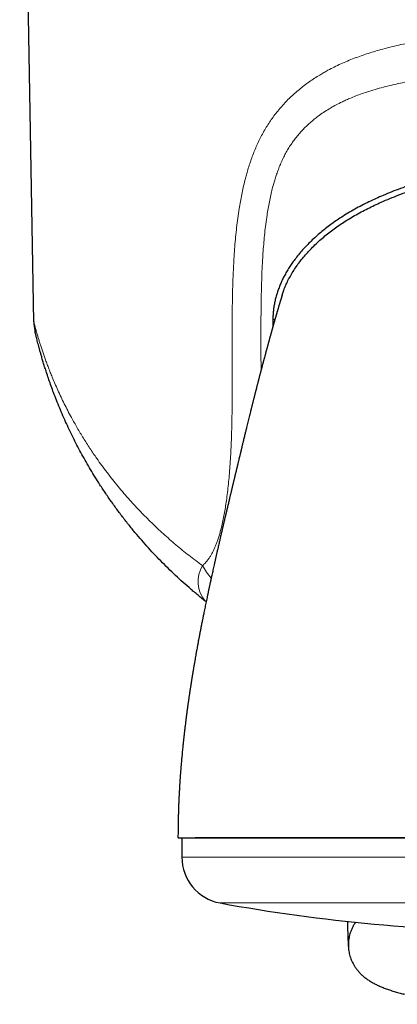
# Model space of a CAD drawing. Header units: millimetres. Extents: x 8 to 825, y 12 to 755.
# Tile 42 of 62: x 443 to 459, y 293 to 335. Entities that reach past the tile are written whole.
import ezdxf

# ---------------------------------------------------------------- set-up
doc = ezdxf.new("R2010")
doc.units = ezdxf.units.MM

msp = doc.modelspace()

# ---------------------------------------------------------------- linework, layer by layer
at = {"color": 7, "linetype": 'Continuous', "lineweight": 30}
for p, q in [((443.836, 321.867), (443.228, 356.71)), ((454.097, 321.965), (454.099, 321.666)), ((443.888, 321.449), (443.888, 321.446)), ((451.231, 309.84), (451.194, 309.869)), ((450.19, 299.7), (450.19, 298.874)), ((482.12, 299.7), (450.761, 299.7))]:
    msp.add_line(p, q, dxfattribs=at)
at = {"color": 252, "linetype": 'Continuous', "lineweight": 0}
for p, q in [((454.097, 321.965), (454.183, 321.965)), ((482.12, 298.874), (450.19, 298.874)), ((480.481, 296.906), (451.829, 296.906))]:
    msp.add_line(p, q, dxfattribs=at)
at = {"color": 252, "linetype": 'Continuous', "lineweight": 0, "flags": 128}
msp.add_lwpolyline([(451.232, 309.842), (451.232, 309.842), (451.194, 309.869)], dxfattribs=at)
at = {"color": 7, "linetype": 'Continuous', "lineweight": 30}
for centre, radius, start, end in [((445.836, 321.902), 2, 181, 191.6339), ((452.19, 298.874), 2, 180, 259.6013), ((465.108, 369.27), 73.572, 259.60133, 270)]:
    msp.add_arc(centre, radius, start, end, dxfattribs=at)
at = {"color": 252, "linetype": 'Continuous', "lineweight": 0}
for centre, radius, start, end in [((452.189, 310.712), 1.304, 148.2701, 220.2635), ((453.894, 312.943), 3.211, 208.7779, 220.3918)]:
    msp.add_arc(centre, radius, start, end, dxfattribs=at)
for points, knots in [([(451.08, 311.397), (451.113, 311.429), (451.179, 311.491), (451.271, 311.598), (451.356, 311.712), (451.432, 311.831), (451.501, 311.954), (451.566, 312.084), (451.626, 312.219), (451.682, 312.359), (451.737, 312.513), (451.79, 312.68), (451.842, 312.861), (451.897, 313.076), (451.954, 313.326), (452.01, 313.612), (452.059, 313.899), (452.106, 314.211), (452.15, 314.545), (452.191, 314.904), (452.227, 315.279), (452.257, 315.671), (452.283, 316.079), (452.304, 316.489), (452.323, 316.989), (452.339, 317.582), (452.348, 318.266), (452.352, 319.041), (452.35, 319.907), (452.347, 320.864), (452.347, 321.694), (452.353, 322.395), (452.362, 322.97), (452.377, 323.544), (452.399, 324.117), (452.428, 324.636), (452.461, 325.1), (452.496, 325.51), (452.539, 325.919), (452.589, 326.326), (452.644, 326.699), (452.701, 327.037), (452.758, 327.341), (452.822, 327.642), (452.886, 327.909), (452.947, 328.14), (453.008, 328.358), (453.08, 328.594), (453.166, 328.846), (453.258, 329.095), (453.358, 329.339), (453.466, 329.581), (453.583, 329.82), (453.711, 330.055), (453.846, 330.283), (453.99, 330.504), (454.143, 330.719), (454.305, 330.927), (454.475, 331.128), (454.653, 331.322), (454.838, 331.507), (455.031, 331.686), (455.233, 331.858), (455.442, 332.024), (455.658, 332.182), (455.88, 332.332), (456.088, 332.463), (456.282, 332.576), (456.491, 332.692), (456.735, 332.818), (457.016, 332.951), (457.302, 333.075), (457.594, 333.192), (457.891, 333.301), (458.194, 333.403), (458.501, 333.498), (458.847, 333.596), (459.211, 333.69), (459.594, 333.778), (459.957, 333.855), (460.324, 333.924), (460.695, 333.987), (461.068, 334.045), (461.445, 334.097), (461.824, 334.144), (462.248, 334.191), (462.69, 334.233), (463.15, 334.27), (463.582, 334.299), (464.016, 334.324), (464.452, 334.343), (464.888, 334.359), (465.327, 334.369), (465.769, 334.375), (466.213, 334.377), (466.66, 334.374), (467.109, 334.367), (467.562, 334.354), (467.954, 334.339), (468.287, 334.324), (468.612, 334.306), (468.965, 334.283), (469.345, 334.255), (469.7, 334.225), (470.054, 334.191), (470.407, 334.153), (470.758, 334.111), (471.11, 334.064), (471.46, 334.012), (471.81, 333.955), (472.159, 333.892), (472.508, 333.823), (472.856, 333.747), (473.224, 333.659), (473.599, 333.559), (473.978, 333.447), (474.338, 333.33), (474.692, 333.202), (475.012, 333.074), (475.3, 332.948), (475.555, 332.827), (475.806, 332.699), (476.026, 332.578), (476.215, 332.466), (476.405, 332.348), (476.62, 332.204), (476.858, 332.031), (477.089, 331.849), (477.299, 331.668), (477.488, 331.492), (477.658, 331.32), (477.822, 331.143), (477.979, 330.958), (478.14, 330.755), (478.301, 330.532), (478.462, 330.287), (478.612, 330.034), (478.752, 329.77), (478.883, 329.497), (479.004, 329.215), (479.116, 328.927), (479.214, 328.641), (479.302, 328.358), (479.38, 328.079), (479.451, 327.797), (479.515, 327.516), (479.571, 327.238), (479.622, 326.963), (479.675, 326.638), (479.729, 326.263), (479.779, 325.844), (479.821, 325.43), (479.855, 325.021), (479.887, 324.545), (479.916, 324.004), (479.937, 323.396), (479.952, 322.787), (479.96, 322.111), (479.964, 321.366), (479.962, 320.554), (479.96, 319.81), (479.959, 319.133), (479.96, 318.523), (479.966, 317.914), (479.976, 317.356), (479.991, 316.848), (480.01, 316.39), (480.035, 315.933), (480.063, 315.528), (480.093, 315.173), (480.127, 314.828), (480.166, 314.49), (480.211, 314.159), (480.255, 313.876), (480.3, 313.618), (480.345, 313.385), (480.388, 313.181), (480.435, 312.984), (480.486, 312.794), (480.542, 312.606), (480.604, 312.423), (480.673, 312.244), (480.744, 312.082), (480.817, 311.938), (480.891, 311.81), (480.971, 311.689), (481.056, 311.577), (481.142, 311.48), (481.202, 311.424), (481.228, 311.399)], [0, 0, 0, 0, 0.002445, 0.004893, 0.007337, 0.009626, 0.011918, 0.014208, 0.016561, 0.018916, 0.02127, 0.024141, 0.027013, 0.029885, 0.034251, 0.038618, 0.042987, 0.047355, 0.052717, 0.058081, 0.063444, 0.069503, 0.07557, 0.081639, 0.087707, 0.097823, 0.10794, 0.118057, 0.1322, 0.146344, 0.160488, 0.168979, 0.177471, 0.185963, 0.194454, 0.202943, 0.209047, 0.215153, 0.22126, 0.227364, 0.233467, 0.238093, 0.24272, 0.247348, 0.251973, 0.255078, 0.258183, 0.262237, 0.266295, 0.270353, 0.27441, 0.278463, 0.282622, 0.286785, 0.290951, 0.295115, 0.299273, 0.303481, 0.307693, 0.311907, 0.316121, 0.320329, 0.324646, 0.328966, 0.333288, 0.337609, 0.341926, 0.345207, 0.348488, 0.35346, 0.358434, 0.363408, 0.36838, 0.37342, 0.378461, 0.383503, 0.388543, 0.395319, 0.40104, 0.406764, 0.412487, 0.418209, 0.423968, 0.429729, 0.43549, 0.44125, 0.448977, 0.455435, 0.461895, 0.468353, 0.474819, 0.481286, 0.487753, 0.494313, 0.500874, 0.507434, 0.514128, 0.520824, 0.527518, 0.531585, 0.535651, 0.542034, 0.547363, 0.552693, 0.558022, 0.563356, 0.568691, 0.574026, 0.579425, 0.584824, 0.590222, 0.595711, 0.601201, 0.60669, 0.613346, 0.619304, 0.625264, 0.631224, 0.637181, 0.641706, 0.646233, 0.65076, 0.655285, 0.658328, 0.661371, 0.666125, 0.670882, 0.675639, 0.680392, 0.68427, 0.688151, 0.692033, 0.695913, 0.69979, 0.704403, 0.70902, 0.713637, 0.718249, 0.722972, 0.727699, 0.732427, 0.737151, 0.741535, 0.74592, 0.750306, 0.754691, 0.758877, 0.763064, 0.767251, 0.773618, 0.779985, 0.786076, 0.792168, 0.79826, 0.807258, 0.816261, 0.825264, 0.834267, 0.846271, 0.858274, 0.870278, 0.879285, 0.888292, 0.897299, 0.906306, 0.913081, 0.919857, 0.926632, 0.933407, 0.937938, 0.94247, 0.94886, 0.953132, 0.957404, 0.961675, 0.964891, 0.968106, 0.97109, 0.974081, 0.977074, 0.980062, 0.983045, 0.986023, 0.988417, 0.99082, 0.993224, 0.995623, 0.998013, 1, 1, 1, 1]), ([(478.72, 318.797), (478.72, 318.86), (478.719, 319.263), (478.722, 320.005), (478.726, 321.025), (478.725, 321.91), (478.718, 322.662), (478.706, 323.279), (478.69, 323.794), (478.672, 324.206), (478.654, 324.534), (478.632, 324.879), (478.604, 325.241), (478.57, 325.612), (478.527, 325.99), (478.481, 326.333), (478.435, 326.633), (478.39, 326.89), (478.338, 327.152), (478.28, 327.417), (478.212, 327.686), (478.137, 327.951), (478.055, 328.207), (477.966, 328.452), (477.871, 328.686), (477.766, 328.915), (477.65, 329.14), (477.521, 329.36), (477.38, 329.573), (477.228, 329.778), (477.066, 329.973), (476.895, 330.158), (476.715, 330.334), (476.528, 330.5), (476.331, 330.658), (476.126, 330.808), (475.912, 330.95), (475.692, 331.083), (475.466, 331.208), (475.233, 331.325), (474.994, 331.434), (474.752, 331.536), (474.505, 331.631), (474.233, 331.726), (473.936, 331.822), (473.611, 331.915), (473.283, 332), (472.97, 332.073), (472.674, 332.136), (472.349, 332.199), (471.973, 332.265), (471.548, 332.331), (471.119, 332.389), (470.688, 332.44), (470.253, 332.486), (469.816, 332.525), (469.377, 332.559), (468.888, 332.59), (468.425, 332.615), (467.989, 332.633), (467.569, 332.647), (467.088, 332.659), (466.546, 332.666), (466.004, 332.667), (465.46, 332.663), (464.915, 332.652), (464.37, 332.635), (463.825, 332.612), (463.341, 332.585), (462.918, 332.557), (462.562, 332.53), (462.214, 332.5), (461.835, 332.463), (461.419, 332.417), (460.967, 332.36), (460.555, 332.3), (460.182, 332.239), (459.836, 332.176), (459.479, 332.104), (459.114, 332.021), (458.751, 331.929), (458.421, 331.836), (458.124, 331.742), (457.858, 331.65), (457.596, 331.551), (457.367, 331.456), (457.168, 331.367), (456.972, 331.273), (456.751, 331.158), (456.51, 331.019), (456.275, 330.87), (456.061, 330.72), (455.868, 330.57), (455.693, 330.423), (455.525, 330.268), (455.365, 330.105), (455.213, 329.936), (455.071, 329.763), (454.938, 329.584), (454.814, 329.399), (454.697, 329.205), (454.588, 329.003), (454.488, 328.795), (454.395, 328.581), (454.313, 328.369), (454.24, 328.16), (454.177, 327.963), (454.122, 327.772), (454.064, 327.557), (454.005, 327.308), (453.945, 327.025), (453.893, 326.74), (453.841, 326.421), (453.792, 326.068), (453.747, 325.682), (453.71, 325.294), (453.679, 324.905), (453.652, 324.483), (453.629, 324.03), (453.612, 323.544), (453.599, 323.057), (453.59, 322.475), (453.585, 321.796), (453.585, 320.869), (453.587, 320.199), (453.589, 319.788)], [0, 0, 0, 0, 0.004097, 0.026285, 0.048473, 0.07066, 0.084103, 0.097547, 0.11099, 0.117751, 0.124513, 0.13245, 0.140387, 0.148324, 0.156836, 0.165348, 0.17108, 0.176812, 0.182543, 0.188663, 0.194786, 0.200908, 0.207027, 0.212689, 0.218358, 0.224024, 0.229685, 0.235512, 0.241348, 0.247184, 0.253013, 0.2588, 0.264594, 0.270389, 0.276178, 0.282105, 0.288037, 0.29397, 0.299899, 0.30592, 0.311946, 0.317974, 0.324002, 0.330025, 0.337655, 0.345287, 0.352918, 0.360596, 0.36693, 0.373264, 0.382827, 0.392393, 0.401959, 0.411523, 0.421165, 0.43081, 0.440455, 0.450098, 0.463019, 0.470843, 0.478666, 0.490463, 0.502262, 0.514062, 0.525859, 0.537751, 0.549645, 0.56154, 0.573432, 0.581405, 0.589378, 0.596907, 0.604435, 0.614502, 0.62457, 0.634636, 0.642212, 0.649788, 0.658175, 0.666606, 0.675039, 0.68347, 0.689857, 0.696246, 0.702635, 0.709021, 0.713316, 0.71761, 0.724036, 0.730466, 0.736896, 0.743319, 0.748594, 0.753876, 0.759159, 0.76444, 0.769713, 0.774801, 0.779894, 0.784986, 0.790073, 0.795291, 0.800514, 0.805739, 0.810958, 0.815761, 0.820563, 0.824774, 0.828985, 0.835357, 0.841732, 0.848108, 0.854482, 0.862992, 0.871505, 0.88002, 0.888536, 0.897049, 0.907643, 0.918238, 0.928835, 0.93943, 0.956289, 0.973149, 1, 1, 1, 1]), ([(443.836, 321.867), (443.836, 321.866), (443.837, 321.864), (443.841, 321.846), (443.849, 321.817), (443.859, 321.777), (443.873, 321.725), (443.889, 321.663), (443.908, 321.592), (443.93, 321.514), (443.952, 321.432), (443.977, 321.347), (444.007, 321.241), (444.045, 321.113), (444.093, 320.958), (444.144, 320.796), (444.2, 320.628), (444.258, 320.456), (444.321, 320.277), (444.389, 320.09), (444.462, 319.896), (444.539, 319.698), (444.631, 319.471), (444.739, 319.215), (444.866, 318.929), (445, 318.64), (445.141, 318.348), (445.29, 318.055), (445.434, 317.785), (445.57, 317.539), (445.697, 317.317), (445.828, 317.094), (445.962, 316.873), (446.101, 316.653), (446.242, 316.434), (446.388, 316.216), (446.558, 315.969), (446.754, 315.695), (446.978, 315.395), (447.21, 315.095), (447.451, 314.798), (447.7, 314.502), (447.944, 314.223), (448.182, 313.962), (448.413, 313.718), (448.65, 313.475), (448.893, 313.235), (449.143, 312.996), (449.399, 312.76), (449.663, 312.526), (449.933, 312.294), (450.209, 312.065), (450.493, 311.839), (450.782, 311.616), (450.981, 311.47), (451.08, 311.397)], [0, 0, 0, 0, 0.011705, 0.02341, 0.035221, 0.047033, 0.059131, 0.071231, 0.083406, 0.095583, 0.106644, 0.117708, 0.12877, 0.145453, 0.162136, 0.178944, 0.195763, 0.212144, 0.228532, 0.245975, 0.263418, 0.280879, 0.298341, 0.322615, 0.346892, 0.371167, 0.395505, 0.419845, 0.444183, 0.462519, 0.480855, 0.499201, 0.517547, 0.53565, 0.553753, 0.571867, 0.58998, 0.615194, 0.640409, 0.665622, 0.690902, 0.716183, 0.741463, 0.762879, 0.784296, 0.805712, 0.827176, 0.848641, 0.870105, 0.891724, 0.913345, 0.934965, 0.956643, 0.978322, 1, 1, 1, 1])]:
    msp.add_open_spline(points, degree=3, knots=knots, dxfattribs=at)
at = {"color": 7, "linetype": 'Continuous', "lineweight": 30}
for points, knots in [([(465.993, 328.662), (465.853, 328.661), (465.575, 328.659), (465.159, 328.646), (464.745, 328.625), (464.332, 328.596), (463.924, 328.559), (463.52, 328.515), (463.121, 328.463), (462.723, 328.403), (462.324, 328.334), (461.925, 328.256), (461.525, 328.17), (461.126, 328.073), (460.73, 327.968), (460.339, 327.853), (459.954, 327.73), (459.576, 327.597), (459.203, 327.456), (458.853, 327.312), (458.525, 327.167), (458.218, 327.023), (457.915, 326.871), (457.615, 326.709), (457.319, 326.538), (457.048, 326.369), (456.801, 326.204), (456.579, 326.046), (456.362, 325.881), (456.149, 325.709), (455.942, 325.529), (455.742, 325.343), (455.552, 325.152), (455.372, 324.957), (455.198, 324.755), (455.046, 324.56), (454.912, 324.375), (454.795, 324.199), (454.684, 324.018), (454.584, 323.836), (454.494, 323.654), (454.414, 323.475), (454.342, 323.292), (454.279, 323.107), (454.225, 322.92), (454.179, 322.73), (454.143, 322.539), (454.118, 322.347), (454.101, 322.155), (454.098, 322.029), (454.097, 321.965)], [0, 0, 0, 0, 0.027703, 0.0553, 0.082811, 0.110259, 0.137663, 0.164555, 0.191443, 0.218343, 0.245275, 0.272748, 0.300293, 0.327941, 0.355686, 0.383452, 0.410665, 0.437829, 0.464962, 0.492081, 0.515101, 0.538152, 0.561255, 0.584434, 0.607715, 0.631118, 0.649552, 0.667995, 0.686424, 0.704866, 0.723348, 0.741896, 0.759679, 0.777449, 0.795165, 0.812867, 0.826794, 0.840767, 0.854817, 0.868985, 0.882009, 0.895098, 0.908135, 0.921134, 0.934147, 0.947234, 0.960405, 0.973623, 0.986814, 1, 1, 1, 1]), ([(454.496, 323.018), (454.514, 323.075), (454.554, 323.199), (454.628, 323.389), (454.722, 323.598), (454.832, 323.811), (454.96, 324.028), (455.099, 324.24), (455.249, 324.446), (455.408, 324.646), (455.577, 324.839), (455.759, 325.033), (455.956, 325.228), (456.169, 325.421), (456.388, 325.606), (456.615, 325.784), (456.848, 325.954), (457.086, 326.116), (457.338, 326.277), (457.604, 326.435), (457.883, 326.591), (458.167, 326.738), (458.455, 326.878), (458.773, 327.024), (459.122, 327.172), (459.502, 327.321), (459.886, 327.46), (460.275, 327.588), (460.665, 327.706), (461.057, 327.814), (461.451, 327.912), (461.848, 328.001), (462.268, 328.085), (462.709, 328.163), (463.173, 328.234), (463.639, 328.293), (464.109, 328.342), (464.579, 328.38), (465.05, 328.407), (465.522, 328.424), (465.836, 328.426), (465.993, 328.427)], [0, 0, 0, 0, 0.013134, 0.029242, 0.045472, 0.064119, 0.082869, 0.101721, 0.120665, 0.139683, 0.15875, 0.177834, 0.199195, 0.220554, 0.241926, 0.263326, 0.284763, 0.306243, 0.327768, 0.351496, 0.375272, 0.399087, 0.422927, 0.446777, 0.477125, 0.507483, 0.537874, 0.568321, 0.598843, 0.628912, 0.659088, 0.689386, 0.719819, 0.754571, 0.789476, 0.824497, 0.859596, 0.894735, 0.929874, 0.964976, 1, 1, 1, 1]), ([(454.495, 323.019), (454.495, 323.018), (454.494, 323.016), (454.493, 323.011), (454.491, 323.004), (454.488, 322.996), (454.485, 322.987), (454.482, 322.977), (454.479, 322.966), (454.475, 322.956), (454.472, 322.945), (454.469, 322.935), (454.466, 322.925), (454.463, 322.916), (454.461, 322.907), (454.458, 322.899), (454.456, 322.891), (454.454, 322.884), (454.451, 322.875), (454.447, 322.863), (454.442, 322.847), (454.437, 322.83), (454.431, 322.811), (454.425, 322.791), (454.419, 322.771), (454.414, 322.753), (454.408, 322.733), (454.401, 322.711), (454.394, 322.687), (454.386, 322.66), (454.377, 322.63), (454.368, 322.599), (454.356, 322.561), (454.343, 322.514), (454.33, 322.47), (454.321, 322.439), (454.316, 322.422), (454.311, 322.406), (454.307, 322.392), (454.303, 322.378), (454.298, 322.363), (454.294, 322.348), (454.289, 322.331), (454.283, 322.312), (454.277, 322.291), (454.271, 322.269), (454.264, 322.246), (454.258, 322.223), (454.251, 322.2), (454.244, 322.176), (454.236, 322.15), (454.229, 322.123), (454.221, 322.096), (454.214, 322.071), (454.207, 322.047), (454.2, 322.023), (454.192, 321.997), (454.183, 321.965), (454.173, 321.928), (454.161, 321.886), (454.149, 321.846), (454.139, 321.809), (454.129, 321.775), (454.119, 321.739), (454.109, 321.703), (454.1, 321.67), (454.092, 321.642), (454.085, 321.618), (454.078, 321.593), (454.071, 321.567), (454.062, 321.536), (454.052, 321.502), (454.042, 321.466), (454.033, 321.433), (454.024, 321.401), (454.015, 321.368), (454.005, 321.332), (453.994, 321.294), (453.984, 321.256), (453.974, 321.22), (453.964, 321.185), (453.955, 321.151), (453.946, 321.119), (453.937, 321.086), (453.927, 321.051), (453.917, 321.012), (453.906, 320.971), (453.894, 320.93), (453.884, 320.891), (453.874, 320.855), (453.865, 320.821), (453.856, 320.789), (453.848, 320.759), (453.84, 320.729), (453.831, 320.696), (453.821, 320.661), (453.811, 320.625), (453.802, 320.589), (453.792, 320.554), (453.781, 320.511), (453.767, 320.461), (453.753, 320.406), (453.739, 320.355), (453.727, 320.309), (453.715, 320.267), (453.705, 320.226), (453.693, 320.183), (453.681, 320.138), (453.669, 320.092), (453.658, 320.052), (453.649, 320.016), (453.64, 319.982), (453.631, 319.947), (453.622, 319.913), (453.613, 319.881), (453.606, 319.853), (453.599, 319.826), (453.591, 319.794), (453.581, 319.757), (453.57, 319.717), (453.56, 319.676), (453.549, 319.637), (453.539, 319.599), (453.528, 319.556), (453.516, 319.51), (453.503, 319.461), (453.491, 319.415), (453.48, 319.372), (453.469, 319.33), (453.458, 319.285), (453.445, 319.237), (453.433, 319.187), (453.42, 319.138), (453.407, 319.088), (453.394, 319.037), (453.383, 318.992), (453.373, 318.955), (453.365, 318.924), (453.357, 318.89), (453.347, 318.854), (453.338, 318.817), (453.329, 318.784), (453.322, 318.756), (453.316, 318.731), (453.31, 318.708), (453.303, 318.681), (453.293, 318.639), (453.279, 318.586), (453.263, 318.522), (453.249, 318.467), (453.237, 318.417), (453.225, 318.371), (453.214, 318.325), (453.203, 318.283), (453.194, 318.245), (453.184, 318.208), (453.174, 318.168), (453.165, 318.13), (453.156, 318.096), (453.149, 318.068), (453.143, 318.041), (453.128, 317.983), (453.107, 317.899), (453.08, 317.787), (453.052, 317.674), (453.024, 317.56), (452.995, 317.443), (452.971, 317.344), (452.949, 317.253), (452.931, 317.179), (452.912, 317.104), (452.894, 317.026), (452.874, 316.947), (452.853, 316.859), (452.834, 316.779), (452.816, 316.704), (452.8, 316.639), (452.786, 316.578), (452.768, 316.505), (452.753, 316.442), (452.74, 316.386), (452.73, 316.345), (452.72, 316.305), (452.711, 316.264), (452.7, 316.218), (452.688, 316.171), (452.678, 316.127), (452.668, 316.088), (452.66, 316.053), (452.651, 316.017), (452.641, 315.975), (452.63, 315.928), (452.619, 315.882), (452.609, 315.841), (452.6, 315.803), (452.591, 315.765), (452.581, 315.723), (452.57, 315.679), (452.559, 315.634), (452.549, 315.592), (452.54, 315.555), (452.532, 315.521), (452.524, 315.485), (452.514, 315.442), (452.503, 315.397), (452.493, 315.355), (452.485, 315.322), (452.478, 315.293), (452.471, 315.266), (452.465, 315.239), (452.458, 315.209), (452.448, 315.169), (452.436, 315.12), (452.424, 315.07), (452.413, 315.023), (452.402, 314.976), (452.391, 314.931), (452.379, 314.881), (452.368, 314.834), (452.354, 314.777), (452.339, 314.715), (452.324, 314.65), (452.308, 314.586), (452.293, 314.523), (452.278, 314.459), (452.263, 314.396), (452.248, 314.333), (452.232, 314.265), (452.214, 314.189), (452.195, 314.109), (452.175, 314.025), (452.155, 313.942), (452.139, 313.873), (452.128, 313.825), (452.121, 313.795), (452.113, 313.765), (452.106, 313.732), (452.098, 313.7), (452.091, 313.67), (452.084, 313.64), (452.076, 313.608), (452.069, 313.579), (452.063, 313.551), (452.056, 313.523), (452.049, 313.493), (452.039, 313.448), (452.024, 313.386), (452.006, 313.309), (451.987, 313.228), (451.971, 313.158), (451.957, 313.098), (451.946, 313.051), (451.935, 313.007), (451.926, 312.966), (451.916, 312.924), (451.905, 312.879), (451.894, 312.829), (451.88, 312.77), (451.864, 312.702), (451.847, 312.625), (451.83, 312.551), (451.813, 312.479), (451.795, 312.401), (451.775, 312.313), (451.753, 312.218), (451.732, 312.125), (451.712, 312.039), (451.696, 311.966), (451.681, 311.901), (451.667, 311.84), (451.653, 311.776), (451.638, 311.712), (451.625, 311.652), (451.613, 311.599), (451.603, 311.554), (451.593, 311.512), (451.584, 311.47), (451.561, 311.368), (451.525, 311.206), (451.489, 311.043), (451.466, 310.939), (451.457, 310.896), (451.448, 310.854), (451.438, 310.81), (451.428, 310.763), (451.418, 310.715), (451.407, 310.666), (451.396, 310.617), (451.385, 310.564), (451.372, 310.506), (451.359, 310.444), (451.345, 310.38), (451.332, 310.317), (451.319, 310.259), (451.308, 310.207), (451.299, 310.162), (451.29, 310.119), (451.28, 310.074), (451.265, 310.002), (451.245, 309.904), (451.22, 309.785), (451.196, 309.67), (451.172, 309.555), (451.149, 309.441), (451.128, 309.336), (451.112, 309.255), (451.099, 309.195), (451.089, 309.143), (451.078, 309.086), (451.066, 309.028), (451.055, 308.973), (451.045, 308.922), (451.035, 308.871), (451.023, 308.81), (451.009, 308.737), (450.992, 308.652), (450.976, 308.568), (450.963, 308.499), (450.953, 308.447), (450.945, 308.405), (450.936, 308.359), (450.926, 308.307), (450.916, 308.249), (450.903, 308.184), (450.89, 308.115), (450.877, 308.042), (450.865, 307.975), (450.85, 307.895), (450.829, 307.782), (450.804, 307.642), (450.778, 307.497), (450.753, 307.354), (450.728, 307.209), (450.702, 307.059), (450.681, 306.936), (450.665, 306.836), (450.651, 306.752), (450.636, 306.663), (450.623, 306.582), (450.612, 306.515), (450.604, 306.464), (450.597, 306.421), (450.592, 306.384), (450.587, 306.354), (450.582, 306.324), (450.577, 306.293), (450.572, 306.257), (450.565, 306.217), (450.558, 306.171), (450.551, 306.125), (450.545, 306.082), (450.539, 306.048), (450.535, 306.021), (450.531, 305.995), (450.527, 305.967), (450.522, 305.935), (450.517, 305.898), (450.511, 305.856), (450.504, 305.809), (450.496, 305.76), (450.489, 305.712), (450.483, 305.669), (450.478, 305.634), (450.474, 305.605), (450.47, 305.577), (450.466, 305.547), (450.46, 305.506), (450.452, 305.452), (450.443, 305.386), (450.432, 305.311), (450.421, 305.227), (450.411, 305.154), (450.403, 305.094), (450.397, 305.047), (450.39, 304.999), (450.384, 304.951), (450.378, 304.905), (450.373, 304.865), (450.369, 304.836), (450.366, 304.813), (450.364, 304.791), (450.36, 304.766), (450.356, 304.734), (450.351, 304.696), (450.344, 304.634), (450.334, 304.553), (450.322, 304.457), (450.312, 304.368), (450.302, 304.286), (450.292, 304.202), (450.282, 304.116), (450.273, 304.03), (450.265, 303.956), (450.258, 303.891), (450.251, 303.831), (450.244, 303.762), (450.235, 303.68), (450.225, 303.58), (450.214, 303.467), (450.202, 303.34), (450.19, 303.213), (450.178, 303.088), (450.168, 302.967), (450.159, 302.858), (450.151, 302.766), (450.146, 302.698), (450.141, 302.64), (450.137, 302.588), (450.134, 302.544), (450.13, 302.494), (450.126, 302.439), (450.121, 302.373), (450.116, 302.308), (450.112, 302.246), (450.108, 302.19), (450.105, 302.142), (450.102, 302.098), (450.099, 302.055), (450.096, 302.005), (450.093, 301.945), (450.088, 301.874), (450.084, 301.794), (450.078, 301.697), (450.072, 301.583), (450.066, 301.451), (450.059, 301.304), (450.052, 301.143), (450.046, 300.968), (450.04, 300.783), (450.034, 300.589), (450.03, 300.385), (450.026, 300.168), (450.024, 299.938), (450.024, 299.781), (450.023, 299.7)], [0, 0, 0, 0, 0.007661, 0.014925, 0.021796, 0.028276, 0.034369, 0.03998, 0.045222, 0.0501, 0.054613, 0.058338, 0.061776, 0.064929, 0.067797, 0.070382, 0.072684, 0.074705, 0.076452, 0.080012, 0.083872, 0.08803, 0.092484, 0.096888, 0.10092, 0.104582, 0.108237, 0.112273, 0.116687, 0.121477, 0.12648, 0.131515, 0.136582, 0.144451, 0.152424, 0.154908, 0.157202, 0.159295, 0.161188, 0.162952, 0.164724, 0.166693, 0.16886, 0.171219, 0.173572, 0.176472, 0.179169, 0.181664, 0.184315, 0.1871, 0.190018, 0.19303, 0.1959, 0.19859, 0.201101, 0.203504, 0.20613, 0.20902, 0.213119, 0.217225, 0.221297, 0.224446, 0.227659, 0.230936, 0.23425, 0.237355, 0.239604, 0.241686, 0.243723, 0.245929, 0.248307, 0.251546, 0.254543, 0.257167, 0.259571, 0.262222, 0.265126, 0.268182, 0.271058, 0.273884, 0.276515, 0.27897, 0.281354, 0.283711, 0.28626, 0.28905, 0.292065, 0.294953, 0.297706, 0.300236, 0.302518, 0.304744, 0.306651, 0.308594, 0.310768, 0.313313, 0.31557, 0.317901, 0.320197, 0.322442, 0.326196, 0.32962, 0.332783, 0.335736, 0.338124, 0.340536, 0.343086, 0.345882, 0.348616, 0.351168, 0.352971, 0.354911, 0.356988, 0.359021, 0.360812, 0.362361, 0.363766, 0.365479, 0.367591, 0.369971, 0.372179, 0.374286, 0.376352, 0.378423, 0.381194, 0.383827, 0.386279, 0.388524, 0.390596, 0.39286, 0.395488, 0.398053, 0.400428, 0.402974, 0.405663, 0.408187, 0.409603, 0.411129, 0.412791, 0.414589, 0.41648, 0.418157, 0.419485, 0.42057, 0.42163, 0.422915, 0.424424, 0.427612, 0.430474, 0.433415, 0.435343, 0.437515, 0.439731, 0.441666, 0.443318, 0.444942, 0.446733, 0.448672, 0.450088, 0.451326, 0.452431, 0.453723, 0.459014, 0.463455, 0.468503, 0.47357, 0.477983, 0.483277, 0.486025, 0.489337, 0.492405, 0.495172, 0.498787, 0.501984, 0.505748, 0.508306, 0.510685, 0.513144, 0.515231, 0.517964, 0.519541, 0.520912, 0.52216, 0.523509, 0.52504, 0.526751, 0.528231, 0.529495, 0.530602, 0.531708, 0.533085, 0.53476, 0.536295, 0.537645, 0.538852, 0.540028, 0.541394, 0.542925, 0.544377, 0.5458, 0.546986, 0.548038, 0.549134, 0.550458, 0.552184, 0.553497, 0.554557, 0.555434, 0.556276, 0.557106, 0.558062, 0.559175, 0.560988, 0.562715, 0.564082, 0.565423, 0.567158, 0.568457, 0.570115, 0.571711, 0.573888, 0.575912, 0.577925, 0.579925, 0.581846, 0.583988, 0.58579, 0.587798, 0.590311, 0.592852, 0.595297, 0.59811, 0.600592, 0.601665, 0.602491, 0.603369, 0.604489, 0.605525, 0.606327, 0.60724, 0.608282, 0.609228, 0.609969, 0.610773, 0.611786, 0.612771, 0.614883, 0.617439, 0.619789, 0.622279, 0.623803, 0.625234, 0.626563, 0.627784, 0.628956, 0.630324, 0.631889, 0.633412, 0.635667, 0.638045, 0.640286, 0.642269, 0.644537, 0.647283, 0.650122, 0.65298, 0.655558, 0.657785, 0.659416, 0.66129, 0.663179, 0.665073, 0.666995, 0.668425, 0.669753, 0.670979, 0.672117, 0.673425, 0.679906, 0.686362, 0.687672, 0.688939, 0.690123, 0.691336, 0.692718, 0.694209, 0.695509, 0.696966, 0.698479, 0.700149, 0.701982, 0.703778, 0.705695, 0.707407, 0.708865, 0.710153, 0.711315, 0.712566, 0.713978, 0.717564, 0.720929, 0.724209, 0.727469, 0.730748, 0.733967, 0.736432, 0.737649, 0.739092, 0.740802, 0.742519, 0.744024, 0.745467, 0.746914, 0.748363, 0.750629, 0.753082, 0.755607, 0.757733, 0.758924, 0.760005, 0.76129, 0.762802, 0.764429, 0.766149, 0.76826, 0.770315, 0.772248, 0.773905, 0.777092, 0.781738, 0.785712, 0.789265, 0.793695, 0.797914, 0.80182, 0.803977, 0.806253, 0.808827, 0.81141, 0.812999, 0.814449, 0.815648, 0.816596, 0.817464, 0.818211, 0.819066, 0.820051, 0.821175, 0.822439, 0.823829, 0.825064, 0.825963, 0.826651, 0.827345, 0.828127, 0.828999, 0.829945, 0.831202, 0.832515, 0.833883, 0.835283, 0.836479, 0.837414, 0.838186, 0.838904, 0.839746, 0.840713, 0.842308, 0.844158, 0.846245, 0.848546, 0.851059, 0.852291, 0.853568, 0.854891, 0.856259, 0.85759, 0.858676, 0.859507, 0.860044, 0.860581, 0.861288, 0.862164, 0.863208, 0.864423, 0.867254, 0.8699, 0.872348, 0.874597, 0.876649, 0.87934, 0.881682, 0.883715, 0.885436, 0.887013, 0.888717, 0.891071, 0.893798, 0.896896, 0.900381, 0.904263, 0.907362, 0.910674, 0.9142, 0.91633, 0.918209, 0.919794, 0.921084, 0.922429, 0.923442, 0.925144, 0.927002, 0.928819, 0.930515, 0.932046, 0.933411, 0.934495, 0.935595, 0.936967, 0.938615, 0.940539, 0.942741, 0.94522, 0.948464, 0.952087, 0.956092, 0.960479, 0.96525, 0.970407, 0.975625, 0.981191, 0.987107, 0.993375, 1, 1, 1, 1]), ([(443.877, 321.499), (443.878, 321.494), (443.879, 321.486), (443.882, 321.476), (443.883, 321.469), (443.884, 321.463), (443.885, 321.46), (443.886, 321.457), (443.886, 321.454), (443.887, 321.452), (443.887, 321.451), (443.887, 321.451)], [0, 0, 0, 0, 0.1270243, 0.2201539, 0.2899578, 0.3529398, 0.4222322, 0.5073409, 0.6253558, 0.8018396, 1, 1, 1, 1]), ([(451.194, 309.869), (451.076, 309.965), (450.839, 310.156), (450.496, 310.45), (450.161, 310.749), (449.834, 311.052), (449.516, 311.361), (449.205, 311.676), (448.903, 311.996), (448.609, 312.32), (448.324, 312.647), (448.038, 312.991), (447.751, 313.351), (447.465, 313.727), (447.189, 314.106), (446.924, 314.488), (446.684, 314.852), (446.466, 315.197), (446.269, 315.523), (446.08, 315.848), (445.899, 316.173), (445.726, 316.497), (445.557, 316.825), (445.394, 317.159), (445.235, 317.497), (445.085, 317.833), (444.943, 318.168), (444.808, 318.5), (444.687, 318.812), (444.579, 319.106), (444.483, 319.38), (444.399, 319.626), (444.328, 319.846), (444.268, 320.039), (444.211, 320.226), (444.161, 320.397), (444.118, 320.551), (444.08, 320.689), (444.044, 320.82), (444.012, 320.943), (443.984, 321.052), (443.96, 321.149), (443.939, 321.232), (443.923, 321.298), (443.911, 321.349), (443.902, 321.387), (443.895, 321.417), (443.891, 321.436), (443.888, 321.446), (443.888, 321.447), (443.888, 321.447)], [0, 0, 0, 0, 0.0262997, 0.0526078, 0.0789193, 0.1052284, 0.131529, 0.1581004, 0.184679, 0.2112605, 0.23784, 0.2644121, 0.2940188, 0.3236341, 0.3532528, 0.382869, 0.4124764, 0.4373018, 0.4621287, 0.4869541, 0.5114741, 0.5359957, 0.5605157, 0.5861392, 0.6117712, 0.6374065, 0.6630405, 0.6886694, 0.7142908, 0.7362631, 0.7582372, 0.7802084, 0.796734, 0.8132594, 0.8297147, 0.8461696, 0.8597621, 0.8733667, 0.8869706, 0.900566, 0.9141507, 0.9264307, 0.938716, 0.9509929, 0.9604325, 0.9698819, 0.9793296, 0.9887669, 0.9965721, 1, 1, 1, 1]), ([(450.025, 299.7), (450.025, 299.7), (450.024, 299.7), (450.037, 299.7), (450.063, 299.7), (450.103, 299.7), (450.157, 299.7), (450.224, 299.7), (450.304, 299.7), (450.397, 299.7), (450.504, 299.7), (450.623, 299.7), (450.713, 299.7), (450.758, 299.7)], [0, 0, 0, 0, 0.0466458, 0.141976, 0.2375402, 0.3331414, 0.4284981, 0.5236903, 0.6187984, 0.713903, 0.8090846, 0.9044236, 1, 1, 1, 1]), ([(450.758, 299.7), (450.808, 299.7), (450.906, 299.7), (451.071, 299.7), (451.249, 299.7), (451.44, 299.7), (451.644, 299.7), (451.858, 299.7), (452.078, 299.7), (452.306, 299.7), (452.544, 299.7), (452.794, 299.7), (453.059, 299.7), (453.341, 299.7), (453.64, 299.7), (453.949, 299.7), (454.269, 299.7), (454.601, 299.7), (454.936, 299.7), (455.274, 299.7), (455.613, 299.7), (455.961, 299.7), (456.317, 299.7), (456.688, 299.7), (457.075, 299.7), (457.477, 299.7), (457.887, 299.7), (458.304, 299.7), (458.728, 299.7), (459.151, 299.7), (459.571, 299.7), (459.988, 299.7), (460.409, 299.7), (460.835, 299.7), (461.275, 299.7), (461.727, 299.7), (462.191, 299.7), (462.659, 299.7), (463.13, 299.7), (463.603, 299.7), (464.07, 299.7), (464.53, 299.7), (464.981, 299.7), (465.433, 299.7), (465.885, 299.7), (466.187, 299.7), (466.338, 299.7)], [0, 0, 0, 0, 0.023363, 0.046689, 0.069999, 0.093313, 0.116654, 0.140027, 0.162034, 0.184017, 0.205994, 0.227982, 0.25, 0.273367, 0.296695, 0.320005, 0.343318, 0.366655, 0.390027, 0.412034, 0.434017, 0.455994, 0.477982, 0.5, 0.523367, 0.546695, 0.570005, 0.593318, 0.616655, 0.640027, 0.662034, 0.684017, 0.705994, 0.727982, 0.75, 0.773367, 0.796695, 0.820005, 0.843318, 0.866655, 0.890024, 0.912028, 0.93401, 0.955988, 0.977978, 1, 1, 1, 1]), ([(457.298, 296.115), (457.298, 296.103), (457.299, 296.062), (457.301, 295.995), (457.303, 295.913), (457.304, 295.843), (457.306, 295.783), (457.307, 295.734), (457.309, 295.685), (457.31, 295.637), (457.312, 295.59), (457.313, 295.546), (457.314, 295.504), (457.316, 295.466), (457.317, 295.432), (457.318, 295.403), (457.319, 295.378), (457.32, 295.359), (457.321, 295.343), (457.321, 295.329), (457.322, 295.315), (457.323, 295.299), (457.323, 295.283), (457.324, 295.264), (457.325, 295.244), (457.326, 295.223), (457.327, 295.202), (457.328, 295.179), (457.33, 295.154), (457.331, 295.13), (457.332, 295.107), (457.333, 295.091), (457.334, 295.079), (457.335, 295.072), (457.335, 295.064), (457.336, 295.058), (457.336, 295.051), (457.337, 295.044), (457.337, 295.036), (457.338, 295.026), (457.339, 295.014), (457.34, 295.002), (457.341, 294.989), (457.342, 294.976), (457.343, 294.964), (457.344, 294.952), (457.345, 294.94), (457.346, 294.929), (457.348, 294.919), (457.348, 294.913), (457.349, 294.91)], [0, 0, 0, 0, 0.012589, 0.043162, 0.075809, 0.110629, 0.132659, 0.1555, 0.179159, 0.203641, 0.228951, 0.254858, 0.279329, 0.304026, 0.326365, 0.346322, 0.363874, 0.379009, 0.389764, 0.399865, 0.411116, 0.423551, 0.437172, 0.451979, 0.470954, 0.491039, 0.511692, 0.532908, 0.560714, 0.58939, 0.617172, 0.642806, 0.653617, 0.663995, 0.673942, 0.683459, 0.692611, 0.702878, 0.714872, 0.731032, 0.749503, 0.770253, 0.793242, 0.818418, 0.845717, 0.873328, 0.902671, 0.933648, 0.966138, 1, 1, 1, 1]), ([(457.638, 296.08), (457.619, 296.049), (457.572, 295.976), (457.51, 295.856), (457.453, 295.721), (457.409, 295.593), (457.378, 295.471), (457.356, 295.356), (457.343, 295.241), (457.337, 295.127), (457.339, 295.013), (457.348, 294.899), (457.366, 294.787), (457.391, 294.676), (457.423, 294.566), (457.464, 294.458), (457.511, 294.353), (457.57, 294.243), (457.642, 294.129), (457.728, 294.013), (457.825, 293.902), (457.933, 293.797), (458.051, 293.697), (458.179, 293.604), (458.317, 293.516), (458.465, 293.434), (458.623, 293.357), (458.791, 293.284), (458.969, 293.216), (459.156, 293.152), (459.353, 293.092), (459.56, 293.035), (459.78, 292.981), (460.014, 292.931), (460.262, 292.883), (460.521, 292.84), (460.791, 292.8), (461.072, 292.763), (461.359, 292.73), (461.65, 292.701), (461.946, 292.675), (462.253, 292.652), (462.569, 292.632), (462.909, 292.613), (463.273, 292.596), (463.663, 292.582), (464.065, 292.57), (464.481, 292.56), (464.797, 292.555), (464.975, 292.553), (465.01, 292.553)], [0, 0, 0, 0, 0.011249, 0.026456, 0.041341, 0.055952, 0.067952, 0.079819, 0.091579, 0.103257, 0.114878, 0.126467, 0.138047, 0.149643, 0.16128, 0.172981, 0.18477, 0.196672, 0.211136, 0.225841, 0.240829, 0.256145, 0.271835, 0.287961, 0.304609, 0.321855, 0.339762, 0.358381, 0.377753, 0.397915, 0.418901, 0.440742, 0.463464, 0.488186, 0.513921, 0.540694, 0.568525, 0.597431, 0.627428, 0.656726, 0.68702, 0.718321, 0.750639, 0.783983, 0.82242, 0.862159, 0.90321, 0.945584, 0.989291, 1, 1, 1, 1])]:
    msp.add_open_spline(points, degree=3, knots=knots, dxfattribs=at)

doc.saveas('drawing.dxf')
